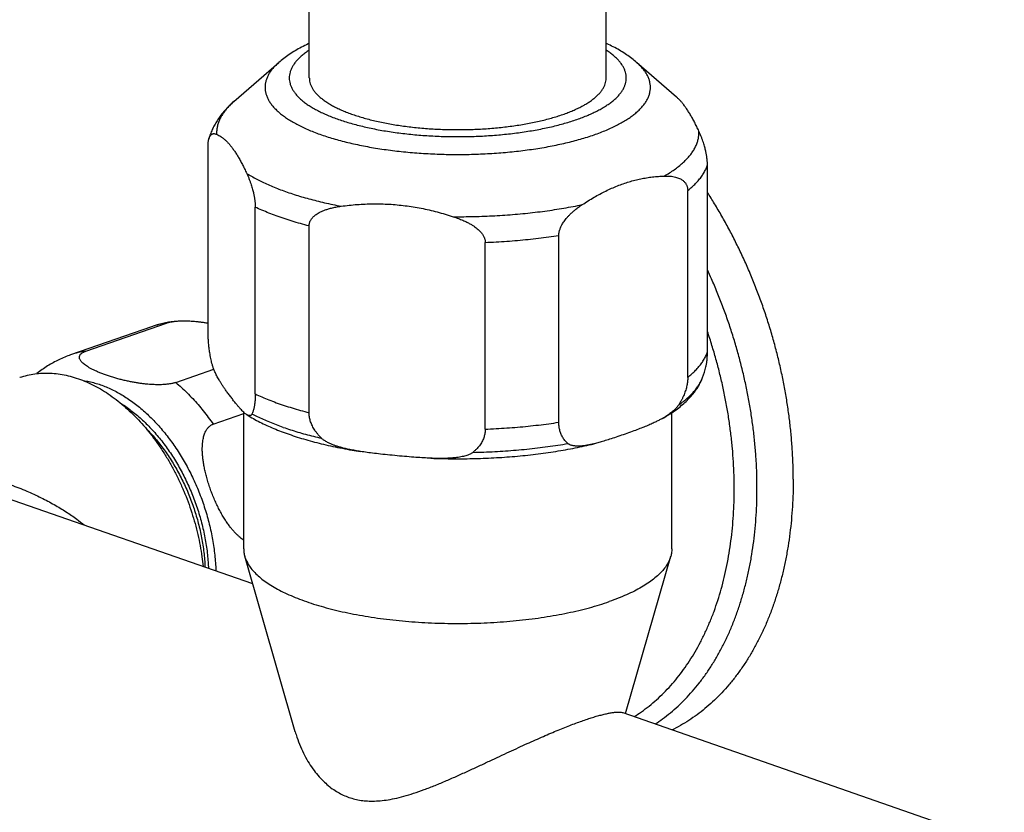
# Model space of a CAD drawing. Header units: millimetres. Extents: x 1235 to 2416, y 623 to 1378.
# Tile 7 of 19: x 1529 to 1615, y 683 to 752. Entities that reach past the tile are written whole.
import ezdxf

# ---------------------------------------------------------------- set-up
doc = ezdxf.new("R2010")
doc.units = ezdxf.units.MM
doc.header["$LTSCALE"] = 30.734
doc.layers.get('0').update_dxf_attribs({"linetype": 'CONTINUOUS'})

msp = doc.modelspace()

# ---------------------------------------------------------------- linework, layer by layer
at = {"color": 7, "linetype": 'CONTINUOUS'}
for p, q in [((1554.6, 747.25), (1554.6, 773.962)), ((1580.6, 747.25), (1580.6, 773.962)), ((1547.994, 745.188), (1551.932, 748.614)), ((1586.769, 745.569), (1583.269, 748.614)), ((1545.732, 724.93), (1545.732, 741.3)), ((1589.468, 723.252), (1589.468, 739.623)), ((1587.742, 721.006), (1587.742, 737.377)), ((1549.865, 719.554), (1549.865, 735.924)), ((1554.582, 717.909), (1554.582, 734.28)), ((1576.45, 717.071), (1576.45, 733.441)), ((1570.007, 716.469), (1570.007, 732.839)), ((1540.767, 725.443), (1533.696, 722.978)), ((1535.026, 723.301), (1542.097, 725.766)), ((1542.9, 720.556), (1546.235, 721.719)), ((1546.18, 716.903), (1548.85, 717.834)), ((1548.85, 705.971), (1548.85, 717.951)), ((1586.35, 705.971), (1586.35, 717.914)), ((1525.42, 711.364), (1549.632, 702.924)), ((1553.362, 689.942), (1548.944, 705.32)), ((1582.297, 691.538), (1586.257, 705.32)), ((1582.064, 691.62), (1620.05, 678.379))]:
    msp.add_line(p, q, dxfattribs=at)
for centre, radius, start, end in [((1544.019, 716.106), 9.887, 97.26793, 109.20037), ((1580.567, 724.132), 9.038, 339.64425, 345.9104)]:
    msp.add_arc(centre, radius, start, end, dxfattribs=at)
at = {"color": 9, "linetype": 'CONTINUOUS'}
for centre in [(1543.102, 718.734), (1536.03, 716.27)]:
    msp.add_arc(centre, 7.103, 98.13315, 109.18618, dxfattribs=at)
at = {"color": 7, "linetype": 'CONTINUOUS'}
for points, knots in [([(1554.6, 750.277), (1554.565, 750.261), (1554.334, 750.154), (1553.916, 749.948), (1553.364, 749.641), (1552.846, 749.316), (1552.368, 748.976), (1552.072, 748.736), (1551.932, 748.614)], [0, 0, 0, 0, 0.037039, 0.241951, 0.442874, 0.637703, 0.823478, 1, 1, 1, 1]), ([(1583.269, 748.614), (1583.133, 748.732), (1582.846, 748.966), (1582.385, 749.296), (1581.885, 749.612), (1581.354, 749.911), (1580.921, 750.128), (1580.667, 750.247), (1580.601, 750.277)], [0, 0, 0, 0, 0.170866, 0.351436, 0.539607, 0.733224, 0.930649, 1, 1, 1, 1]), ([(1554.6, 747.25), (1554.6, 747.23), (1554.602, 747.133), (1554.622, 746.956), (1554.683, 746.721), (1554.779, 746.489), (1554.909, 746.259), (1555.073, 746.032), (1555.27, 745.809), (1555.499, 745.589), (1555.76, 745.375), (1556.052, 745.165), (1556.375, 744.961), (1556.727, 744.763), (1557.108, 744.571), (1557.517, 744.387), (1557.953, 744.21), (1558.253, 744.1), (1558.408, 744.046)], [0, 0, 0, 0, 0.011092, 0.055732, 0.101414, 0.148906, 0.198872, 0.251858, 0.308297, 0.368512, 0.432732, 0.501109, 0.573727, 0.650617, 0.731761, 0.817105, 0.906557, 1, 1, 1, 1]), ([(1558.408, 744.046), (1558.569, 743.99), (1558.899, 743.881), (1559.407, 743.729), (1559.937, 743.587), (1560.487, 743.455), (1561.057, 743.332), (1561.643, 743.22), (1562.245, 743.119), (1562.862, 743.028), (1563.491, 742.949), (1564.131, 742.881), (1564.78, 742.824), (1565.436, 742.78), (1566.098, 742.747), (1566.765, 742.726), (1567.433, 742.717), (1568.102, 742.72), (1568.77, 742.735), (1569.434, 742.762), (1570.094, 742.801), (1570.747, 742.851), (1571.391, 742.913), (1572.026, 742.987), (1572.649, 743.072), (1573.259, 743.168), (1573.853, 743.275), (1574.431, 743.392), (1574.991, 743.52), (1575.531, 743.657), (1576.051, 743.804), (1576.548, 743.96), (1577.021, 744.124), (1577.469, 744.297), (1577.892, 744.478), (1578.287, 744.666), (1578.654, 744.861), (1578.991, 745.062), (1579.299, 745.269), (1579.576, 745.481), (1579.821, 745.698), (1580.034, 745.92), (1580.214, 746.145), (1580.361, 746.373), (1580.474, 746.605), (1580.553, 746.838), (1580.593, 747.054), (1580.6, 747.192), (1580.6, 747.25)], [0, 0, 0, 0, 0.021384, 0.043577, 0.066539, 0.090224, 0.114586, 0.139573, 0.165131, 0.191205, 0.217737, 0.244667, 0.271933, 0.299474, 0.327225, 0.355123, 0.383102, 0.411097, 0.439044, 0.466877, 0.494531, 0.521942, 0.549048, 0.575786, 0.602097, 0.62792, 0.653199, 0.67788, 0.70191, 0.725239, 0.747822, 0.769615, 0.790581, 0.810684, 0.829897, 0.848195, 0.865564, 0.881994, 0.897488, 0.912057, 0.925727, 0.938539, 0.950555, 0.961855, 0.972549, 0.982769, 0.992673, 1, 1, 1, 1]), ([(1547.994, 745.188), (1547.847, 745.06), (1547.57, 744.804), (1547.193, 744.405), (1546.864, 744.007), (1546.581, 743.61), (1546.339, 743.215), (1546.135, 742.821), (1545.967, 742.428), (1545.863, 742.127), (1545.814, 741.959), (1545.804, 741.922)], [0, 0, 0, 0, 0.146292, 0.283762, 0.412865, 0.534653, 0.650303, 0.760994, 0.867781, 0.971547, 1, 1, 1, 1]), ([(1588.718, 742.587), (1588.656, 742.722), (1588.532, 742.984), (1588.343, 743.361), (1588.155, 743.714), (1587.967, 744.041), (1587.781, 744.344), (1587.594, 744.623), (1587.408, 744.878), (1587.221, 745.11), (1587.035, 745.317), (1586.882, 745.468), (1586.792, 745.549), (1586.766, 745.571)], [0, 0, 0, 0, 0.124157, 0.241747, 0.352925, 0.457966, 0.557064, 0.650409, 0.738297, 0.820944, 0.898612, 0.971691, 1, 1, 1, 1]), ([(1589.468, 739.623), (1589.468, 739.655), (1589.468, 739.72), (1589.464, 739.819), (1589.458, 739.923), (1589.449, 740.032), (1589.437, 740.146), (1589.422, 740.267), (1589.403, 740.395), (1589.38, 740.532), (1589.353, 740.678), (1589.319, 740.836), (1589.279, 741.005), (1589.232, 741.187), (1589.176, 741.384), (1589.11, 741.595), (1589.032, 741.822), (1588.942, 742.064), (1588.837, 742.321), (1588.76, 742.497), (1588.718, 742.587)], [0, 0, 0, 0, 0.031124, 0.063413, 0.097015, 0.132299, 0.169603, 0.209038, 0.251015, 0.295951, 0.344124, 0.396151, 0.452418, 0.513493, 0.579781, 0.651653, 0.729302, 0.812997, 0.903096, 1, 1, 1, 1]), ([(1545.732, 741.3), (1545.732, 741.331), (1545.733, 741.392), (1545.737, 741.482), (1545.743, 741.57), (1545.752, 741.655), (1545.763, 741.739), (1545.778, 741.82), (1545.793, 741.881), (1545.802, 741.915), (1545.804, 741.922)], [0, 0, 0, 0, 0.147687, 0.291014, 0.430434, 0.567059, 0.701531, 0.833469, 0.963345, 1, 1, 1, 1]), ([(1545.804, 741.922), (1545.809, 741.941), (1545.822, 741.984), (1545.847, 742.051), (1545.88, 742.122), (1545.919, 742.188), (1545.967, 742.247), (1546.023, 742.299), (1546.09, 742.339), (1546.17, 742.365), (1546.263, 742.371), (1546.37, 742.355), (1546.444, 742.329), (1546.483, 742.313)], [0, 0, 0, 0, 0.062134, 0.147678, 0.231982, 0.314922, 0.396889, 0.478617, 0.561912, 0.649974, 0.747856, 0.862085, 1, 1, 1, 1]), ([(1546.483, 742.313), (1546.548, 742.285), (1546.678, 742.221), (1546.868, 742.104), (1547.057, 741.965), (1547.245, 741.803), (1547.432, 741.619), (1547.618, 741.411), (1547.805, 741.179), (1547.991, 740.924), (1548.178, 740.645), (1548.364, 740.342), (1548.552, 740.015), (1548.74, 739.662), (1548.929, 739.285), (1549.053, 739.023), (1549.115, 738.888)], [0, 0, 0, 0, 0.048204, 0.098607, 0.151653, 0.207787, 0.267368, 0.33069, 0.398072, 0.469726, 0.545829, 0.626624, 0.712262, 0.802906, 0.898776, 1, 1, 1, 1]), ([(1549.115, 738.888), (1549.157, 738.798), (1549.234, 738.622), (1549.339, 738.365), (1549.429, 738.123), (1549.507, 737.897), (1549.573, 737.685), (1549.629, 737.489), (1549.676, 737.306), (1549.716, 737.137), (1549.75, 736.98), (1549.777, 736.833), (1549.8, 736.696), (1549.819, 736.568), (1549.834, 736.447), (1549.846, 736.333), (1549.855, 736.224), (1549.861, 736.12), (1549.865, 736.021), (1549.865, 735.956), (1549.865, 735.924)], [0, 0, 0, 0, 0.096856, 0.186925, 0.270601, 0.348241, 0.420109, 0.486403, 0.547495, 0.603777, 0.655826, 0.704016, 0.74896, 0.790951, 0.830387, 0.867693, 0.902983, 0.936587, 0.968876, 1, 1, 1, 1]), ([(1578.5, 736.144), (1578.672, 736.258), (1579.015, 736.48), (1579.533, 736.792), (1580.048, 737.078), (1580.561, 737.341), (1581.072, 737.578), (1581.582, 737.792), (1582.092, 737.982), (1582.602, 738.148), (1583.113, 738.291), (1583.625, 738.41), (1584.138, 738.505), (1584.653, 738.578), (1585.171, 738.628), (1585.518, 738.645), (1585.692, 738.65)], [0, 0, 0, 0, 0.080324, 0.158549, 0.234819, 0.309359, 0.382341, 0.453924, 0.52434, 0.593744, 0.662299, 0.730249, 0.797778, 0.865088, 0.932433, 1, 1, 1, 1]), ([(1585.692, 738.65), (1585.802, 738.654), (1586.007, 738.653), (1586.295, 738.632), (1586.543, 738.594), (1586.756, 738.543), (1586.939, 738.48), (1587.093, 738.41), (1587.224, 738.334), (1587.333, 738.254), (1587.425, 738.172), (1587.501, 738.087), (1587.564, 738.002), (1587.615, 737.915), (1587.657, 737.828), (1587.689, 737.74), (1587.713, 737.651), (1587.73, 737.561), (1587.74, 737.469), (1587.742, 737.408), (1587.742, 737.377)], [0, 0, 0, 0, 0.120963, 0.226031, 0.317509, 0.39745, 0.467601, 0.529439, 0.584406, 0.63374, 0.678654, 0.720012, 0.758755, 0.795448, 0.830672, 0.864992, 0.898654, 0.932085, 0.965772, 1, 1, 1, 1]), ([(1596.981, 712.072), (1596.981, 712.478), (1596.968, 713.293), (1596.914, 714.521), (1596.823, 715.758), (1596.696, 717.002), (1596.533, 718.25), (1596.335, 719.501), (1596.101, 720.754), (1595.833, 722.005), (1595.53, 723.253), (1595.193, 724.496), (1594.822, 725.732), (1594.419, 726.96), (1593.983, 728.176), (1593.516, 729.379), (1593.018, 730.568), (1592.49, 731.741), (1591.932, 732.895), (1591.347, 734.028), (1590.733, 735.14), (1590.108, 736.203), (1589.679, 736.89), (1589.469, 737.217)], [0, 0, 0, 0, 0.045788, 0.092027, 0.138664, 0.18569, 0.233041, 0.280701, 0.32862, 0.37675, 0.425071, 0.473512, 0.522061, 0.570653, 0.619253, 0.667824, 0.716304, 0.764678, 0.812874, 0.860876, 0.90863, 0.956091, 1, 1, 1, 1]), ([(1554.582, 734.28), (1554.582, 734.311), (1554.585, 734.374), (1554.599, 734.468), (1554.622, 734.562), (1554.655, 734.656), (1554.7, 734.751), (1554.756, 734.848), (1554.827, 734.945), (1554.913, 735.045), (1555.017, 735.146), (1555.142, 735.248), (1555.292, 735.352), (1555.47, 735.457), (1555.68, 735.561), (1555.929, 735.663), (1556.22, 735.762), (1556.558, 735.855), (1556.951, 735.939), (1557.232, 735.985), (1557.383, 736.006)], [0, 0, 0, 0, 0.026485, 0.053079, 0.080121, 0.108126, 0.137591, 0.168859, 0.202547, 0.239329, 0.279833, 0.325059, 0.375926, 0.433651, 0.499457, 0.574701, 0.660702, 0.759011, 0.871433, 1, 1, 1, 1]), ([(1557.383, 736.006), (1557.619, 736.04), (1558.091, 736.098), (1558.799, 736.163), (1559.503, 736.205), (1560.203, 736.222), (1560.902, 736.216), (1561.599, 736.187), (1562.296, 736.134), (1562.992, 736.057), (1563.69, 735.956), (1564.388, 735.831), (1565.089, 735.683), (1565.792, 735.51), (1566.5, 735.313), (1566.971, 735.166), (1567.207, 735.089)], [0, 0, 0, 0, 0.072025, 0.143333, 0.214055, 0.284396, 0.354506, 0.424518, 0.494632, 0.564968, 0.635644, 0.706858, 0.77874, 0.851436, 0.925148, 1, 1, 1, 1]), ([(1576.45, 733.441), (1576.45, 733.473), (1576.453, 733.537), (1576.463, 733.636), (1576.48, 733.737), (1576.504, 733.843), (1576.536, 733.954), (1576.578, 734.069), (1576.629, 734.191), (1576.692, 734.32), (1576.768, 734.457), (1576.859, 734.603), (1576.968, 734.759), (1577.098, 734.925), (1577.252, 735.103), (1577.434, 735.291), (1577.646, 735.491), (1577.893, 735.702), (1578.18, 735.923), (1578.389, 736.069), (1578.5, 736.144)], [0, 0, 0, 0, 0.027173, 0.055235, 0.084417, 0.11514, 0.147805, 0.182627, 0.220102, 0.260763, 0.30505, 0.353764, 0.407551, 0.467307, 0.533854, 0.608073, 0.690751, 0.782841, 0.885491, 1, 1, 1, 1]), ([(1567.207, 735.089), (1567.358, 735.039), (1567.64, 734.941), (1568.032, 734.783), (1568.37, 734.627), (1568.661, 734.474), (1568.909, 734.325), (1569.12, 734.182), (1569.298, 734.044), (1569.447, 733.912), (1569.572, 733.786), (1569.676, 733.666), (1569.762, 733.551), (1569.833, 733.44), (1569.889, 733.333), (1569.934, 733.23), (1569.967, 733.129), (1569.99, 733.031), (1570.004, 732.935), (1570.007, 732.871), (1570.007, 732.839)], [0, 0, 0, 0, 0.125724, 0.236538, 0.334208, 0.420311, 0.496185, 0.562978, 0.62189, 0.674006, 0.720453, 0.762055, 0.79975, 0.834121, 0.865784, 0.895329, 0.923068, 0.949464, 0.975004, 1, 1, 1, 1]), ([(1542.097, 725.766), (1542.132, 725.778), (1542.206, 725.802), (1542.323, 725.833), (1542.448, 725.861), (1542.584, 725.887), (1542.692, 725.903), (1542.754, 725.911), (1542.768, 725.913)], [0, 0, 0, 0, 0.163595, 0.33851, 0.525195, 0.725131, 0.939883, 1, 1, 1, 1]), ([(1542.768, 725.913), (1542.807, 725.918), (1542.902, 725.929), (1543.058, 725.943), (1543.241, 725.954), (1543.439, 725.961), (1543.652, 725.963), (1543.883, 725.96), (1544.13, 725.95), (1544.396, 725.933), (1544.68, 725.908), (1544.981, 725.875), (1545.299, 725.832), (1545.551, 725.792), (1545.697, 725.767), (1545.733, 725.761)], [0, 0, 0, 0, 0.039286, 0.09641, 0.157967, 0.224195, 0.295673, 0.372841, 0.455984, 0.545446, 0.641112, 0.742965, 0.850594, 0.963667, 1, 1, 1, 1]), ([(1546.023, 722.415), (1546.005, 722.499), (1545.971, 722.664), (1545.925, 722.907), (1545.885, 723.141), (1545.851, 723.367), (1545.822, 723.585), (1545.797, 723.796), (1545.777, 724), (1545.76, 724.197), (1545.748, 724.388), (1545.739, 724.573), (1545.734, 724.753), (1545.732, 724.872), (1545.732, 724.93)], [0, 0, 0, 0, 0.101494, 0.198968, 0.292612, 0.382662, 0.469338, 0.55285, 0.633448, 0.711351, 0.786749, 0.859887, 0.930899, 1, 1, 1, 1]), ([(1533.696, 722.978), (1533.521, 722.917), (1533.172, 722.784), (1532.661, 722.555), (1532.161, 722.297), (1531.673, 722.008), (1531.198, 721.689), (1530.892, 721.458), (1530.742, 721.338)], [0, 0, 0, 0, 0.164343, 0.329123, 0.494462, 0.66185, 0.830394, 1, 1, 1, 1]), ([(1542.9, 720.556), (1542.864, 720.544), (1542.79, 720.52), (1542.674, 720.489), (1542.548, 720.461), (1542.412, 720.435), (1542.266, 720.413), (1542.108, 720.394), (1541.938, 720.379), (1541.755, 720.367), (1541.557, 720.36), (1541.344, 720.358), (1541.114, 720.362), (1540.866, 720.372), (1540.6, 720.389), (1540.316, 720.414), (1540.015, 720.447), (1539.698, 720.49), (1539.365, 720.542), (1539.02, 720.605), (1538.663, 720.678), (1538.299, 720.761), (1537.93, 720.855), (1537.562, 720.957), (1537.198, 721.068), (1536.845, 721.186), (1536.506, 721.309), (1536.188, 721.436), (1535.892, 721.564), (1535.624, 721.692), (1535.384, 721.819), (1535.174, 721.943), (1534.993, 722.064), (1534.842, 722.18), (1534.718, 722.29), (1534.621, 722.396), (1534.548, 722.495), (1534.498, 722.589), (1534.469, 722.677), (1534.458, 722.758), (1534.464, 722.834), (1534.485, 722.904), (1534.518, 722.969), (1534.563, 723.028), (1534.618, 723.083), (1534.683, 723.134), (1534.756, 723.181), (1534.838, 723.225), (1534.929, 723.265), (1534.992, 723.289), (1535.026, 723.301)], [0, 0, 0, 0, 0.011307, 0.023396, 0.036298, 0.050117, 0.06496, 0.080862, 0.097944, 0.116352, 0.136156, 0.15753, 0.180606, 0.205469, 0.232221, 0.260828, 0.291285, 0.323469, 0.357282, 0.392586, 0.429209, 0.466853, 0.505175, 0.543735, 0.582062, 0.619635, 0.655941, 0.690505, 0.722912, 0.75286, 0.780131, 0.804638, 0.826371, 0.845442, 0.862012, 0.876294, 0.888525, 0.899027, 0.908134, 0.916238, 0.923713, 0.930902, 0.938102, 0.945499, 0.953253, 0.961471, 0.970193, 0.979482, 0.989411, 1, 1, 1, 1]), ([(1589.333, 721.932), (1589.339, 721.955), (1589.355, 722.025), (1589.38, 722.144), (1589.405, 722.291), (1589.425, 722.441), (1589.441, 722.596), (1589.453, 722.754), (1589.462, 722.917), (1589.467, 723.083), (1589.468, 723.196), (1589.468, 723.252)], [0, 0, 0, 0, 0.053841, 0.162573, 0.274009, 0.388109, 0.50486, 0.624272, 0.746519, 0.871669, 1, 1, 1, 1]), ([(1549.109, 717.745), (1549.093, 717.755), (1549.043, 717.788), (1548.956, 717.855), (1548.844, 717.955), (1548.717, 718.08), (1548.574, 718.233), (1548.412, 718.419), (1548.227, 718.64), (1548.02, 718.899), (1547.797, 719.186), (1547.573, 719.481), (1547.366, 719.762), (1547.181, 720.02), (1547.019, 720.257), (1546.875, 720.477), (1546.748, 720.683), (1546.636, 720.877), (1546.536, 721.06), (1546.448, 721.233), (1546.37, 721.397), (1546.302, 721.552), (1546.242, 721.699), (1546.19, 721.837), (1546.145, 721.968), (1546.107, 722.09), (1546.074, 722.205), (1546.046, 722.313), (1546.03, 722.382), (1546.023, 722.415)], [0, 0, 0, 0, 0.009718, 0.031739, 0.058019, 0.08919, 0.125943, 0.169077, 0.219463, 0.278433, 0.344478, 0.411871, 0.47402, 0.529516, 0.579884, 0.625951, 0.668414, 0.707776, 0.744415, 0.77862, 0.810589, 0.840463, 0.868369, 0.894421, 0.918719, 0.941368, 0.962405, 0.981938, 1, 1, 1, 1]), ([(1529.232, 720.998), (1529.243, 721.002), (1529.463, 721.078), (1529.9, 721.204), (1530.558, 721.328), (1531.231, 721.389), (1531.917, 721.388), (1532.612, 721.324), (1533.315, 721.199), (1534.022, 721.012), (1534.73, 720.764), (1535.436, 720.457), (1536.138, 720.092), (1536.832, 719.67), (1537.516, 719.193), (1538.187, 718.663), (1538.842, 718.082), (1539.479, 717.453), (1540.094, 716.778), (1540.687, 716.06), (1541.253, 715.302), (1541.791, 714.507), (1542.298, 713.678), (1542.773, 712.819), (1543.214, 711.932), (1543.618, 711.023), (1543.985, 710.094), (1544.312, 709.15), (1544.598, 708.193), (1544.842, 707.229), (1545.043, 706.261), (1545.195, 705.33), (1545.268, 704.721), (1545.296, 704.436)], [0, 0, 0, 0, 0.001328, 0.026892, 0.052567, 0.078547, 0.104911, 0.131739, 0.159197, 0.187327, 0.216154, 0.245803, 0.276269, 0.307521, 0.339644, 0.372594, 0.406292, 0.44079, 0.476017, 0.511855, 0.548332, 0.58536, 0.622796, 0.660647, 0.698821, 0.737157, 0.775648, 0.814205, 0.852664, 0.891004, 0.929151, 0.966944, 1, 1, 1, 1]), ([(1585.529, 717.408), (1585.672, 717.489), (1585.992, 717.677), (1586.47, 717.987), (1586.951, 718.338), (1587.391, 718.702), (1587.784, 719.074), (1588.13, 719.453), (1588.428, 719.835), (1588.678, 720.219), (1588.883, 720.601), (1588.993, 720.86), (1589.04, 720.988)], [0, 0, 0, 0, 0.096514, 0.21748, 0.334146, 0.445428, 0.551588, 0.651484, 0.746063, 0.835363, 0.919827, 1, 1, 1, 1]), ([(1587.742, 721.006), (1587.742, 720.948), (1587.739, 720.83), (1587.724, 720.652), (1587.7, 720.469), (1587.666, 720.282), (1587.621, 720.091), (1587.565, 719.894), (1587.498, 719.692), (1587.417, 719.484), (1587.324, 719.27), (1587.215, 719.049), (1587.09, 718.821), (1586.998, 718.67), (1586.949, 718.593)], [0, 0, 0, 0, 0.067869, 0.137319, 0.20872, 0.282359, 0.358633, 0.437893, 0.52053, 0.606984, 0.697675, 0.793067, 0.893672, 1, 1, 1, 1]), ([(1549.865, 719.554), (1549.865, 719.497), (1549.864, 719.384), (1549.859, 719.218), (1549.85, 719.055), (1549.838, 718.897), (1549.822, 718.742), (1549.802, 718.592), (1549.777, 718.446), (1549.748, 718.304), (1549.714, 718.167), (1549.674, 718.036), (1549.629, 717.912), (1549.594, 717.832), (1549.575, 717.794)], [0, 0, 0, 0, 0.095016, 0.187676, 0.278188, 0.3666, 0.453042, 0.537521, 0.620028, 0.700533, 0.778922, 0.855061, 0.928809, 1, 1, 1, 1]), ([(1586.949, 718.593), (1586.929, 718.561), (1586.885, 718.497), (1586.809, 718.399), (1586.718, 718.295), (1586.612, 718.186), (1586.489, 718.071), (1586.346, 717.951), (1586.183, 717.825), (1585.995, 717.693), (1585.783, 717.556), (1585.623, 717.462), (1585.536, 717.412), (1585.529, 717.408)], [0, 0, 0, 0, 0.05958, 0.125738, 0.199048, 0.280371, 0.370392, 0.470066, 0.580419, 0.702573, 0.837766, 0.987342, 1, 1, 1, 1]), ([(1549.575, 717.794), (1549.568, 717.78), (1549.553, 717.754), (1549.526, 717.718), (1549.493, 717.688), (1549.453, 717.665), (1549.407, 717.652), (1549.353, 717.649), (1549.292, 717.659), (1549.223, 717.682), (1549.161, 717.713), (1549.123, 717.736), (1549.109, 717.745)], [0, 0, 0, 0, 0.08472, 0.166879, 0.247454, 0.328895, 0.414793, 0.510147, 0.620627, 0.75209, 0.910323, 1, 1, 1, 1]), ([(1549.109, 717.745), (1549.126, 717.734), (1549.32, 717.612), (1549.703, 717.386), (1550.272, 717.082), (1550.871, 716.794), (1551.497, 716.519), (1552.15, 716.258), (1552.596, 716.096), (1552.823, 716.017)], [0, 0, 0, 0, 0.015249, 0.167434, 0.324533, 0.486392, 0.652969, 0.8242, 1, 1, 1, 1]), ([(1555.666, 715.671), (1555.599, 715.737), (1555.474, 715.867), (1555.303, 716.067), (1555.155, 716.264), (1555.026, 716.458), (1554.916, 716.648), (1554.824, 716.836), (1554.747, 717.02), (1554.686, 717.202), (1554.639, 717.382), (1554.606, 717.559), (1554.587, 717.735), (1554.582, 717.851), (1554.582, 717.909)], [0, 0, 0, 0, 0.109873, 0.21258, 0.308922, 0.399672, 0.485528, 0.567129, 0.645111, 0.720052, 0.792478, 0.86296, 0.931954, 1, 1, 1, 1]), ([(1548.85, 706.75), (1548.838, 706.758), (1548.767, 706.804), (1548.636, 706.897), (1548.457, 707.042), (1548.27, 707.212), (1548.074, 707.411), (1547.872, 707.638), (1547.665, 707.895), (1547.453, 708.183), (1547.239, 708.502), (1547.024, 708.851), (1546.81, 709.229), (1546.601, 709.632), (1546.398, 710.058), (1546.205, 710.502), (1546.024, 710.957), (1545.859, 711.417), (1545.711, 711.876), (1545.582, 712.327), (1545.472, 712.766), (1545.384, 713.187), (1545.315, 713.587), (1545.267, 713.964), (1545.237, 714.315), (1545.224, 714.64), (1545.227, 714.939), (1545.244, 715.212), (1545.274, 715.458), (1545.315, 715.68), (1545.365, 715.877), (1545.422, 716.053), (1545.487, 716.209), (1545.557, 716.347), (1545.633, 716.468), (1545.713, 716.574), (1545.798, 716.665), (1545.887, 716.744), (1545.98, 716.809), (1546.078, 716.863), (1546.145, 716.891), (1546.18, 716.903)], [0, 0, 0, 0, 0.003852, 0.021895, 0.041778, 0.063706, 0.08778, 0.114125, 0.142767, 0.173741, 0.207045, 0.242634, 0.280328, 0.319879, 0.360914, 0.402997, 0.4456, 0.488166, 0.530141, 0.570999, 0.61031, 0.647706, 0.682948, 0.715864, 0.746418, 0.774615, 0.8005, 0.824108, 0.845574, 0.865005, 0.882613, 0.898582, 0.913125, 0.92647, 0.938766, 0.950209, 0.960975, 0.971175, 0.980978, 0.990548, 1, 1, 1, 1]), ([(1577.244, 715.21), (1577.194, 715.253), (1577.102, 715.341), (1576.977, 715.482), (1576.868, 715.627), (1576.774, 715.776), (1576.694, 715.928), (1576.626, 716.084), (1576.57, 716.242), (1576.526, 716.402), (1576.492, 716.565), (1576.468, 716.731), (1576.453, 716.9), (1576.45, 717.013), (1576.45, 717.071)], [0, 0, 0, 0, 0.09386, 0.183717, 0.270353, 0.354483, 0.43672, 0.517594, 0.597623, 0.67726, 0.756904, 0.837003, 0.917891, 1, 1, 1, 1]), ([(1585.529, 717.408), (1585.446, 717.362), (1585.262, 717.262), (1584.961, 717.111), (1584.614, 716.949), (1584.222, 716.779), (1583.779, 716.599), (1583.274, 716.405), (1582.708, 716.197), (1582.097, 715.981), (1581.487, 715.771), (1580.919, 715.584), (1580.416, 715.427), (1579.973, 715.298), (1579.682, 715.221), (1579.539, 715.186), (1579.526, 715.183)], [0, 0, 0, 0, 0.044482, 0.097894, 0.157273, 0.223498, 0.297704, 0.381222, 0.476164, 0.580124, 0.684185, 0.778012, 0.859513, 0.930996, 0.993752, 1, 1, 1, 1]), ([(1540.303, 716.52), (1540.405, 716.417), (1540.646, 716.168), (1541.013, 715.758), (1541.405, 715.286), (1541.783, 714.793), (1542.147, 714.281), (1542.497, 713.751), (1542.83, 713.203), (1543.147, 712.64), (1543.447, 712.062), (1543.728, 711.472), (1543.99, 710.87), (1544.233, 710.258), (1544.456, 709.638), (1544.658, 709.011), (1544.839, 708.379), (1544.999, 707.743), (1545.136, 707.105), (1545.251, 706.466), (1545.344, 705.828), (1545.413, 705.193), (1545.449, 704.71), (1545.462, 704.438), (1545.465, 704.377)], [0, 0, 0, 0, 0.032262, 0.077093, 0.122576, 0.168663, 0.215304, 0.262445, 0.310029, 0.357994, 0.406279, 0.454819, 0.503548, 0.552398, 0.601302, 0.650192, 0.698999, 0.747657, 0.796098, 0.844256, 0.892069, 0.939474, 0.986413, 1, 1, 1, 1]), ([(1552.823, 716.017), (1553.062, 715.933), (1553.549, 715.772), (1554.294, 715.546), (1555.063, 715.334), (1555.854, 715.137), (1556.665, 714.953), (1557.496, 714.783), (1558.307, 714.634), (1558.842, 714.546), (1559.093, 714.507)], [0, 0, 0, 0, 0.117648, 0.238208, 0.361795, 0.488042, 0.616945, 0.748229, 0.881842, 1, 1, 1, 1]), ([(1570.007, 716.469), (1570.007, 716.411), (1570.003, 716.296), (1569.983, 716.124), (1569.95, 715.953), (1569.903, 715.782), (1569.842, 715.611), (1569.766, 715.441), (1569.673, 715.271), (1569.564, 715.1), (1569.435, 714.931), (1569.286, 714.761), (1569.115, 714.593), (1568.99, 714.486), (1568.923, 714.433)], [0, 0, 0, 0, 0.072241, 0.144484, 0.217311, 0.291224, 0.366843, 0.444752, 0.525593, 0.610077, 0.698925, 0.792932, 0.892982, 1, 1, 1, 1]), ([(1559.093, 714.507), (1559.007, 714.52), (1558.765, 714.56), (1558.382, 714.628), (1557.962, 714.714), (1557.59, 714.802), (1557.261, 714.892), (1556.97, 714.982), (1556.714, 715.072), (1556.49, 715.161), (1556.296, 715.25), (1556.127, 715.338), (1555.982, 715.424), (1555.858, 715.507), (1555.754, 715.588), (1555.693, 715.644), (1555.666, 715.671)], [0, 0, 0, 0, 0.070775, 0.201473, 0.317946, 0.421861, 0.514615, 0.597346, 0.671023, 0.736546, 0.794741, 0.846369, 0.89214, 0.932603, 0.968397, 1, 1, 1, 1]), ([(1565.242, 713.918), (1565.357, 713.913), (1565.786, 713.897), (1566.528, 713.878), (1567.469, 713.868), (1568.41, 713.874), (1569.349, 713.894), (1570.286, 713.929), (1571.217, 713.979), (1572.142, 714.044), (1573.059, 714.123), (1573.966, 714.217), (1574.861, 714.326), (1575.744, 714.449), (1576.612, 714.586), (1577.464, 714.737), (1578.298, 714.903), (1578.984, 715.053), (1579.39, 715.15), (1579.526, 715.183)], [0, 0, 0, 0, 0.024049, 0.089387, 0.154834, 0.220294, 0.285665, 0.350838, 0.415727, 0.480214, 0.544222, 0.607635, 0.670379, 0.732348, 0.793469, 0.853651, 0.912817, 0.970905, 1, 1, 1, 1]), ([(1579.526, 715.183), (1579.424, 715.158), (1579.221, 715.111), (1578.927, 715.054), (1578.654, 715.012), (1578.413, 714.986), (1578.2, 714.975), (1578.012, 714.976), (1577.848, 714.988), (1577.705, 715.009), (1577.581, 715.037), (1577.475, 715.073), (1577.384, 715.113), (1577.308, 715.159), (1577.263, 715.192), (1577.244, 715.21)], [0, 0, 0, 0, 0.133642, 0.266266, 0.382998, 0.485724, 0.576029, 0.65531, 0.724877, 0.785946, 0.839642, 0.887022, 0.928952, 0.966368, 1, 1, 1, 1]), ([(1565.242, 713.918), (1565.235, 713.918), (1565.026, 713.926), (1564.59, 713.949), (1563.902, 713.995), (1563.128, 714.057), (1562.294, 714.131), (1561.46, 714.212), (1560.685, 714.296), (1559.996, 714.378), (1559.477, 714.448), (1559.185, 714.493), (1559.093, 714.507)], [0, 0, 0, 0, 0.003655, 0.101211, 0.211948, 0.338644, 0.478087, 0.618385, 0.745487, 0.856603, 0.954854, 1, 1, 1, 1]), ([(1568.923, 714.433), (1568.896, 714.411), (1568.835, 714.367), (1568.731, 714.305), (1568.607, 714.244), (1568.462, 714.186), (1568.293, 714.13), (1568.098, 714.077), (1567.874, 714.029), (1567.618, 713.987), (1567.327, 713.951), (1566.998, 713.923), (1566.626, 713.905), (1566.205, 713.897), (1565.739, 713.901), (1565.412, 713.911), (1565.242, 713.918)], [0, 0, 0, 0, 0.028009, 0.059869, 0.096097, 0.137357, 0.184237, 0.237474, 0.297856, 0.366238, 0.443548, 0.530782, 0.629099, 0.739906, 0.864871, 1, 1, 1, 1]), ([(1596.981, 712.072), (1596.981, 711.67), (1596.969, 710.871), (1596.915, 709.681), (1596.824, 708.508), (1596.698, 707.352), (1596.535, 706.217), (1596.337, 705.103), (1596.104, 704.014), (1595.836, 702.949), (1595.533, 701.912), (1595.196, 700.903), (1594.826, 699.925), (1594.422, 698.978), (1593.987, 698.065), (1593.519, 697.186), (1593.021, 696.344), (1592.493, 695.539), (1591.935, 694.773), (1591.349, 694.046), (1590.736, 693.361), (1590.096, 692.719), (1589.43, 692.119), (1588.74, 691.564), (1588.027, 691.054), (1587.291, 690.589), (1586.74, 690.286), (1586.438, 690.132), (1586.393, 690.11)], [0, 0, 0, 0, 0.046998, 0.093477, 0.13939, 0.184737, 0.229467, 0.273582, 0.317054, 0.359863, 0.402017, 0.443485, 0.484288, 0.524411, 0.563866, 0.602669, 0.640819, 0.678359, 0.715292, 0.751668, 0.787512, 0.822861, 0.857776, 0.892287, 0.926469, 0.960364, 0.994041, 1, 1, 1, 1]), ([(1548.85, 705.971), (1548.85, 705.938), (1548.854, 705.769), (1548.884, 705.55), (1548.93, 705.369), (1548.944, 705.32)], [0, 0, 0, 0, 0.152569, 0.767726, 1, 1, 1, 1]), ([(1586.35, 705.971), (1586.35, 705.87), (1586.336, 705.65), (1586.29, 705.435), (1586.257, 705.32)], [0, 0, 0, 0, 0.458707, 1, 1, 1, 1]), ([(1548.944, 705.32), (1548.968, 705.235), (1549.045, 705.011), (1549.221, 704.657), (1549.489, 704.264), (1549.825, 703.878), (1550.229, 703.501), (1550.697, 703.133), (1551.229, 702.777), (1551.823, 702.432), (1552.476, 702.101), (1553.187, 701.785), (1553.952, 701.484), (1554.768, 701.2), (1555.633, 700.935), (1556.543, 700.688), (1557.495, 700.461), (1558.486, 700.255), (1559.51, 700.071), (1560.566, 699.909), (1561.648, 699.769), (1562.752, 699.654), (1563.876, 699.562), (1565.013, 699.494), (1566.16, 699.451), (1567.312, 699.432), (1568.465, 699.438), (1569.616, 699.469), (1570.758, 699.525), (1571.889, 699.605), (1573.003, 699.709), (1574.097, 699.836), (1575.166, 699.987), (1576.207, 700.16), (1577.215, 700.356), (1578.187, 700.572), (1579.118, 700.809), (1580.006, 701.065), (1580.58, 701.253), (1580.859, 701.35)], [0, 0, 0, 0, 0.007861, 0.020929, 0.0349, 0.049964, 0.06623, 0.083804, 0.102715, 0.122999, 0.144649, 0.167636, 0.191947, 0.217502, 0.244278, 0.272171, 0.301131, 0.331063, 0.361868, 0.393476, 0.425748, 0.458627, 0.491962, 0.525678, 0.559645, 0.593746, 0.627892, 0.66193, 0.695793, 0.729324, 0.76245, 0.795039, 0.82699, 0.858215, 0.888586, 0.91805, 0.946479, 0.973828, 1, 1, 1, 1]), ([(1586.257, 705.32), (1586.252, 705.303), (1586.206, 705.148), (1586.088, 704.857), (1585.854, 704.46), (1585.552, 704.07), (1585.182, 703.688), (1584.746, 703.316), (1584.245, 702.954), (1583.682, 702.603), (1583.058, 702.265), (1582.376, 701.941), (1581.638, 701.633), (1581.124, 701.442), (1580.859, 701.35)], [0, 0, 0, 0, 0.00781, 0.069886, 0.135831, 0.206716, 0.283231, 0.365892, 0.455066, 0.550828, 0.653352, 0.76244, 0.878091, 1, 1, 1, 1]), ([(1578.593, 690.931), (1578.752, 690.986), (1579.062, 691.091), (1579.514, 691.235), (1579.938, 691.358), (1580.333, 691.462), (1580.697, 691.546), (1581.03, 691.609), (1581.33, 691.651), (1581.593, 691.67), (1581.818, 691.668), (1581.973, 691.647), (1582.05, 691.624), (1582.068, 691.618)], [0, 0, 0, 0, 0.14151, 0.274186, 0.397612, 0.511662, 0.616374, 0.711145, 0.795638, 0.869696, 0.932569, 0.983953, 1, 1, 1, 1]), ([(1553.362, 689.943), (1553.407, 689.784), (1553.543, 689.348), (1553.805, 688.655), (1554.166, 687.889), (1554.567, 687.186), (1554.996, 686.558), (1555.444, 686.007), (1555.902, 685.532), (1556.368, 685.128), (1556.841, 684.788), (1557.324, 684.506), (1557.818, 684.278), (1558.329, 684.1), (1558.862, 683.97), (1559.422, 683.889), (1560.017, 683.857), (1560.655, 683.877), (1561.344, 683.953), (1562.089, 684.09), (1562.896, 684.289), (1563.761, 684.553), (1564.679, 684.875), (1565.635, 685.247), (1566.607, 685.654), (1567.577, 686.081), (1568.532, 686.514), (1569.466, 686.947), (1570.375, 687.372), (1571.251, 687.783), (1572.091, 688.175), (1572.894, 688.547), (1573.66, 688.897), (1574.39, 689.225), (1575.084, 689.531), (1575.744, 689.816), (1576.373, 690.079), (1576.97, 690.322), (1577.536, 690.544), (1578.074, 690.746), (1578.423, 690.871), (1578.593, 690.931)], [0, 0, 0, 0, 0.016653, 0.046154, 0.074857, 0.102225, 0.12788, 0.15175, 0.173888, 0.194557, 0.214046, 0.23274, 0.250966, 0.269043, 0.287377, 0.30631, 0.326219, 0.34757, 0.370769, 0.396227, 0.424175, 0.454733, 0.487674, 0.52255, 0.558402, 0.594231, 0.629687, 0.664493, 0.698391, 0.731098, 0.762373, 0.792169, 0.820557, 0.847541, 0.87307, 0.897292, 0.920259, 0.941952, 0.962463, 0.98182, 1, 1, 1, 1])]:
    msp.add_open_spline(points, degree=3, knots=knots, dxfattribs=at)
at = {"color": 9, "linetype": 'CONTINUOUS'}
for points, knots in [([(1554.6, 749.684), (1554.595, 749.681), (1554.479, 749.606), (1554.263, 749.456), (1553.969, 749.226), (1553.707, 748.99), (1553.478, 748.75), (1553.284, 748.506), (1553.124, 748.259), (1552.999, 748.009), (1552.909, 747.757), (1552.855, 747.503), (1552.837, 747.248), (1552.855, 746.994), (1552.91, 746.74), (1553, 746.487), (1553.126, 746.237), (1553.286, 745.99), (1553.481, 745.747), (1553.71, 745.507), (1553.972, 745.271), (1554.267, 745.041), (1554.594, 744.816), (1554.952, 744.596), (1555.34, 744.383), (1555.758, 744.177), (1556.203, 743.979), (1556.674, 743.789), (1556.999, 743.671), (1557.165, 743.613)], [0, 0, 0, 0, 0.002039, 0.045616, 0.086693, 0.125341, 0.161673, 0.195848, 0.22808, 0.258646, 0.287885, 0.316198, 0.344036, 0.371876, 0.400197, 0.429449, 0.460037, 0.492299, 0.526505, 0.562861, 0.601524, 0.642616, 0.686227, 0.732403, 0.781129, 0.832348, 0.885975, 0.941902, 1, 1, 1, 1]), ([(1557.165, 743.613), (1557.338, 743.552), (1557.692, 743.435), (1558.238, 743.271), (1558.808, 743.116), (1559.4, 742.971), (1560.012, 742.836), (1560.642, 742.711), (1561.289, 742.598), (1561.95, 742.496), (1562.626, 742.405), (1563.313, 742.326), (1564.011, 742.258), (1564.718, 742.203), (1565.431, 742.16), (1566.15, 742.129), (1566.872, 742.11), (1567.596, 742.104), (1568.32, 742.11), (1569.042, 742.128), (1569.761, 742.159), (1570.474, 742.202), (1571.181, 742.258), (1571.879, 742.325), (1572.566, 742.404), (1573.242, 742.494), (1573.904, 742.597), (1574.551, 742.71), (1575.181, 742.834), (1575.793, 742.969), (1576.386, 743.114), (1576.957, 743.269), (1577.505, 743.434), (1578.03, 743.608), (1578.529, 743.79), (1579.003, 743.981), (1579.449, 744.18), (1579.866, 744.386), (1580.254, 744.599), (1580.612, 744.818), (1580.938, 745.044), (1581.232, 745.274), (1581.494, 745.51), (1581.722, 745.75), (1581.917, 745.993), (1582.077, 746.241), (1582.202, 746.491), (1582.292, 746.743), (1582.346, 746.997), (1582.364, 747.252), (1582.345, 747.506), (1582.291, 747.76), (1582.201, 748.013), (1582.075, 748.263), (1581.915, 748.51), (1581.72, 748.753), (1581.491, 748.993), (1581.229, 749.229), (1580.934, 749.459), (1580.719, 749.607), (1580.604, 749.682), (1580.601, 749.684)], [0, 0, 0, 0, 0.018132, 0.036975, 0.056489, 0.07663, 0.097347, 0.118586, 0.140292, 0.162425, 0.184947, 0.207822, 0.231, 0.254431, 0.27806, 0.301839, 0.325719, 0.34965, 0.373583, 0.397465, 0.421247, 0.444877, 0.468306, 0.491486, 0.514368, 0.536905, 0.559051, 0.580761, 0.601993, 0.622705, 0.642859, 0.662418, 0.681346, 0.699614, 0.717192, 0.734056, 0.750185, 0.765564, 0.780182, 0.794034, 0.807124, 0.819462, 0.831072, 0.841985, 0.852251, 0.861933, 0.871115, 0.879898, 0.888403, 0.896765, 0.905127, 0.913634, 0.922422, 0.93161, 0.941301, 0.951576, 0.962497, 0.97411, 0.986454, 0.999554, 1, 1, 1, 1]), ([(1551.932, 748.614), (1551.883, 748.571), (1551.742, 748.444), (1551.524, 748.226), (1551.297, 747.958), (1551.106, 747.685), (1550.952, 747.409), (1550.837, 747.13), (1550.759, 746.85), (1550.72, 746.568), (1550.72, 746.285), (1550.759, 746.003), (1550.837, 745.722), (1550.952, 745.444), (1551.106, 745.168), (1551.297, 744.895), (1551.525, 744.626), (1551.788, 744.362), (1552.088, 744.102), (1552.423, 743.848), (1552.791, 743.599), (1553.193, 743.357), (1553.628, 743.122), (1554.094, 742.894), (1554.591, 742.674), (1555.117, 742.463), (1555.48, 742.331), (1555.665, 742.266)], [0, 0, 0, 0, 0.020965, 0.060627, 0.097992, 0.133256, 0.166673, 0.198563, 0.229304, 0.25933, 0.289113, 0.319139, 0.34988, 0.38177, 0.415188, 0.450451, 0.487816, 0.527478, 0.569585, 0.614238, 0.661501, 0.711405, 0.763958, 0.819139, 0.876913, 0.937223, 1, 1, 1, 1]), ([(1555.665, 742.266), (1555.858, 742.199), (1556.253, 742.068), (1556.86, 741.885), (1557.491, 741.712), (1558.145, 741.55), (1558.821, 741.399), (1559.516, 741.259), (1560.23, 741.131), (1560.96, 741.015), (1561.705, 740.911), (1562.464, 740.82), (1563.235, 740.741), (1564.015, 740.675), (1564.803, 740.622), (1565.598, 740.582), (1566.397, 740.556), (1567.199, 740.542), (1568.002, 740.542), (1568.804, 740.556), (1569.603, 740.582), (1570.398, 740.622), (1571.186, 740.675), (1571.966, 740.741), (1572.737, 740.82), (1573.495, 740.911), (1574.241, 741.015), (1574.971, 741.131), (1575.685, 741.259), (1576.38, 741.399), (1577.056, 741.55), (1577.71, 741.712), (1578.341, 741.885), (1578.948, 742.068), (1579.529, 742.261), (1580.084, 742.463), (1580.61, 742.674), (1581.107, 742.894), (1581.573, 743.122), (1582.007, 743.357), (1582.41, 743.599), (1582.778, 743.848), (1583.113, 744.102), (1583.412, 744.362), (1583.676, 744.626), (1583.904, 744.895), (1584.095, 745.168), (1584.249, 745.444), (1584.364, 745.722), (1584.442, 746.003), (1584.481, 746.285), (1584.481, 746.568), (1584.442, 746.85), (1584.364, 747.13), (1584.249, 747.409), (1584.095, 747.685), (1583.904, 747.958), (1583.676, 748.226), (1583.459, 748.444), (1583.318, 748.571), (1583.269, 748.614)], [0, 0, 0, 0, 0.018221, 0.037083, 0.056557, 0.076609, 0.097207, 0.118314, 0.13989, 0.161897, 0.184293, 0.207035, 0.23008, 0.253381, 0.276895, 0.300574, 0.324371, 0.34824, 0.372132, 0.396001, 0.419798, 0.443477, 0.466991, 0.490292, 0.513337, 0.536079, 0.558475, 0.580482, 0.602058, 0.623165, 0.643762, 0.663815, 0.683289, 0.702151, 0.720373, 0.737928, 0.754792, 0.770947, 0.786378, 0.801073, 0.815027, 0.828243, 0.840729, 0.852503, 0.863594, 0.874042, 0.883903, 0.893247, 0.902164, 0.91076, 0.919157, 0.927485, 0.935881, 0.944477, 0.953394, 0.962739, 0.972599, 0.983047, 0.994138, 1, 1, 1, 1]), ([(1547.994, 745.188), (1547.964, 745.162), (1547.827, 745.041), (1547.597, 744.82), (1547.322, 744.517), (1547.085, 744.21), (1546.886, 743.899), (1546.725, 743.585), (1546.604, 743.269), (1546.521, 742.951), (1546.479, 742.631), (1546.477, 742.418), (1546.483, 742.313)], [0, 0, 0, 0, 0.034996, 0.163122, 0.284476, 0.399515, 0.508827, 0.61314, 0.713333, 0.810429, 0.905574, 1, 1, 1, 1]), ([(1585.692, 738.65), (1585.845, 738.739), (1586.14, 738.918), (1586.56, 739.2), (1586.944, 739.488), (1587.292, 739.781), (1587.604, 740.079), (1587.879, 740.383), (1588.116, 740.69), (1588.315, 741), (1588.476, 741.314), (1588.597, 741.631), (1588.679, 741.949), (1588.722, 742.268), (1588.724, 742.481), (1588.718, 742.587)], [0, 0, 0, 0, 0.101698, 0.1985, 0.290459, 0.377674, 0.460301, 0.538562, 0.61275, 0.683245, 0.750516, 0.81513, 0.877746, 0.939105, 1, 1, 1, 1]), ([(1587.742, 737.377), (1587.867, 737.476), (1588.105, 737.676), (1588.433, 737.989), (1588.721, 738.307), (1588.97, 738.629), (1589.179, 738.956), (1589.347, 739.285), (1589.433, 739.51), (1589.468, 739.623)], [0, 0, 0, 0, 0.166411, 0.324005, 0.473205, 0.614582, 0.748867, 0.876973, 1, 1, 1, 1]), ([(1549.115, 738.888), (1549.255, 738.8), (1549.544, 738.626), (1549.997, 738.378), (1550.479, 738.135), (1550.988, 737.9), (1551.523, 737.672), (1552.085, 737.452), (1552.469, 737.312), (1552.665, 737.244)], [0, 0, 0, 0, 0.126246, 0.258122, 0.395601, 0.538624, 0.687108, 0.840944, 1, 1, 1, 1]), ([(1552.665, 737.244), (1552.868, 737.173), (1553.281, 737.035), (1553.914, 736.84), (1554.569, 736.653), (1555.245, 736.476), (1555.941, 736.309), (1556.655, 736.151), (1557.138, 736.053), (1557.383, 736.006)], [0, 0, 0, 0, 0.131834, 0.267606, 0.40717, 0.550365, 0.697024, 0.846965, 1, 1, 1, 1]), ([(1554.582, 734.28), (1554.329, 734.345), (1553.83, 734.478), (1553.098, 734.692), (1552.393, 734.917), (1551.716, 735.152), (1551.07, 735.398), (1550.455, 735.653), (1550.058, 735.832), (1549.865, 735.924)], [0, 0, 0, 0, 0.156988, 0.309572, 0.45755, 0.600736, 0.738966, 0.872095, 1, 1, 1, 1]), ([(1567.207, 735.089), (1567.51, 735.087), (1568.118, 735.087), (1569.027, 735.102), (1569.935, 735.13), (1570.837, 735.172), (1571.734, 735.228), (1572.623, 735.296), (1573.503, 735.378), (1574.372, 735.474), (1575.228, 735.582), (1576.07, 735.703), (1576.896, 735.836), (1577.705, 735.982), (1578.237, 736.088), (1578.5, 736.144)], [0, 0, 0, 0, 0.080187, 0.160301, 0.240208, 0.31978, 0.398887, 0.4774, 0.555193, 0.63214, 0.708119, 0.78301, 0.856695, 0.929062, 1, 1, 1, 1]), ([(1570.007, 732.839), (1570.323, 732.851), (1570.954, 732.88), (1571.895, 732.938), (1572.828, 733.01), (1573.752, 733.096), (1574.664, 733.196), (1575.562, 733.31), (1576.156, 733.396), (1576.45, 733.441)], [0, 0, 0, 0, 0.14662, 0.29238, 0.437041, 0.580365, 0.722118, 0.862071, 1, 1, 1, 1]), ([(1593.809, 711.298), (1593.809, 711.7), (1593.797, 712.509), (1593.742, 713.728), (1593.651, 714.954), (1593.523, 716.188), (1593.36, 717.427), (1593.161, 718.668), (1592.926, 719.91), (1592.656, 721.151), (1592.352, 722.388), (1592.014, 723.621), (1591.642, 724.846), (1591.237, 726.062), (1590.8, 727.266), (1590.331, 728.458), (1589.885, 729.508), (1589.59, 730.159), (1589.469, 730.421)], [0, 0, 0, 0, 0.061119, 0.122838, 0.185111, 0.247889, 0.31112, 0.374754, 0.438734, 0.503006, 0.567512, 0.632196, 0.696999, 0.761863, 0.826727, 0.891534, 0.956224, 1, 1, 1, 1]), ([(1591.817, 711.237), (1591.817, 711.628), (1591.805, 712.415), (1591.751, 713.599), (1591.661, 714.792), (1591.535, 715.992), (1591.374, 717.196), (1591.178, 718.402), (1590.947, 719.61), (1590.682, 720.816), (1590.382, 722.018), (1590.049, 723.215), (1589.74, 724.221), (1589.54, 724.826), (1589.469, 725.037)], [0, 0, 0, 0, 0.083503, 0.167837, 0.252937, 0.338733, 0.425155, 0.512128, 0.599575, 0.687418, 0.775579, 0.863975, 0.952524, 1, 1, 1, 1]), ([(1587.742, 721.006), (1587.867, 721.105), (1588.105, 721.305), (1588.433, 721.618), (1588.721, 721.937), (1588.97, 722.259), (1589.179, 722.585), (1589.347, 722.915), (1589.433, 723.14), (1589.468, 723.252)], [0, 0, 0, 0, 0.166411, 0.324005, 0.473205, 0.614582, 0.748867, 0.876973, 1, 1, 1, 1]), ([(1586.949, 718.593), (1587.088, 718.69), (1587.355, 718.887), (1587.727, 719.197), (1588.06, 719.512), (1588.352, 719.832), (1588.602, 720.157), (1588.812, 720.486), (1588.952, 720.764), (1589.02, 720.933), (1589.04, 720.988)], [0, 0, 0, 0, 0.158237, 0.308076, 0.44979, 0.583772, 0.710556, 0.830832, 0.945463, 1, 1, 1, 1]), ([(1534.779, 720.734), (1534.795, 720.732), (1534.976, 720.705), (1535.324, 720.64), (1535.819, 720.516), (1536.316, 720.359), (1536.813, 720.169), (1537.308, 719.947), (1537.801, 719.695), (1538.29, 719.411), (1538.775, 719.098), (1539.253, 718.755), (1539.725, 718.384), (1540.188, 717.985), (1540.642, 717.56), (1541.085, 717.11), (1541.517, 716.634), (1541.937, 716.136), (1542.342, 715.616), (1542.734, 715.074), (1543.109, 714.513), (1543.469, 713.934), (1543.811, 713.338), (1544.135, 712.727), (1544.441, 712.102), (1544.726, 711.464), (1544.992, 710.815), (1545.237, 710.158), (1545.46, 709.492), (1545.661, 708.82), (1545.84, 708.144), (1545.996, 707.465), (1546.128, 706.785), (1546.237, 706.105), (1546.322, 705.427), (1546.383, 704.753), (1546.408, 704.292), (1546.416, 704.057), (1546.417, 704.045)], [0, 0, 0, 0, 0.002183, 0.025166, 0.048578, 0.072451, 0.096811, 0.121679, 0.147069, 0.172988, 0.19944, 0.226423, 0.25393, 0.281948, 0.310463, 0.339454, 0.368899, 0.398771, 0.429041, 0.459678, 0.490646, 0.521909, 0.55343, 0.585169, 0.617085, 0.649137, 0.68128, 0.713474, 0.745673, 0.777834, 0.809915, 0.841872, 0.873663, 0.905248, 0.936585, 0.967638, 0.998368, 1, 1, 1, 1]), ([(1542.9, 720.556), (1543.071, 720.412), (1543.411, 720.114), (1543.905, 719.643), (1544.388, 719.144), (1544.859, 718.62), (1545.316, 718.071), (1545.758, 717.498), (1546.041, 717.103), (1546.18, 716.903)], [0, 0, 0, 0, 0.136396, 0.275128, 0.416102, 0.559207, 0.704319, 0.8513, 1, 1, 1, 1]), ([(1549.865, 719.554), (1550.058, 719.462), (1550.455, 719.282), (1551.07, 719.027), (1551.716, 718.782), (1552.393, 718.547), (1553.098, 718.322), (1553.83, 718.108), (1554.329, 717.974), (1554.582, 717.909)], [0, 0, 0, 0, 0.127905, 0.261034, 0.399264, 0.54245, 0.690428, 0.843012, 1, 1, 1, 1]), ([(1538.122, 718.706), (1538.176, 718.672), (1538.388, 718.537), (1538.754, 718.285), (1539.214, 717.937), (1539.666, 717.561), (1540.109, 717.158), (1540.542, 716.73), (1540.965, 716.277), (1541.375, 715.802), (1541.773, 715.304), (1542.156, 714.785), (1542.524, 714.246), (1542.877, 713.689), (1543.213, 713.116), (1543.531, 712.526), (1543.831, 711.923), (1544.111, 711.307), (1544.372, 710.681), (1544.613, 710.045), (1544.832, 709.401), (1545.03, 708.75), (1545.206, 708.096), (1545.359, 707.438), (1545.489, 706.778), (1545.596, 706.119), (1545.68, 705.462), (1545.736, 704.847), (1545.759, 704.45), (1545.767, 704.272)], [0, 0, 0, 0, 0.011206, 0.044626, 0.078714, 0.113459, 0.148842, 0.18484, 0.221423, 0.25856, 0.296214, 0.334345, 0.37291, 0.411862, 0.451154, 0.490734, 0.53055, 0.570548, 0.610672, 0.65087, 0.691087, 0.731264, 0.771338, 0.811253, 0.85097, 0.890446, 0.929611, 0.968383, 1, 1, 1, 1]), ([(1552.314, 716.626), (1552.113, 716.696), (1551.719, 716.838), (1551.144, 717.064), (1550.595, 717.298), (1550.074, 717.539), (1549.738, 717.708), (1549.575, 717.794)], [0, 0, 0, 0, 0.214417, 0.421787, 0.621934, 0.814709, 1, 1, 1, 1]), ([(1570.007, 716.469), (1570.323, 716.481), (1570.954, 716.51), (1571.895, 716.568), (1572.828, 716.64), (1573.752, 716.726), (1574.664, 716.826), (1575.562, 716.94), (1576.156, 717.025), (1576.45, 717.071)], [0, 0, 0, 0, 0.14662, 0.29238, 0.437041, 0.580365, 0.722118, 0.862071, 1, 1, 1, 1]), ([(1552.314, 716.626), (1552.522, 716.553), (1552.945, 716.412), (1553.594, 716.211), (1554.265, 716.02), (1554.958, 715.839), (1555.428, 715.726), (1555.666, 715.671)], [0, 0, 0, 0, 0.189127, 0.383911, 0.584139, 0.789584, 1, 1, 1, 1]), ([(1568.923, 714.433), (1569.244, 714.439), (1569.882, 714.458), (1570.837, 714.501), (1571.786, 714.559), (1572.726, 714.631), (1573.656, 714.718), (1574.574, 714.819), (1575.479, 714.934), (1576.367, 715.063), (1576.953, 715.159), (1577.244, 715.21)], [0, 0, 0, 0, 0.114836, 0.229195, 0.342881, 0.455694, 0.567442, 0.677932, 0.786977, 0.894393, 1, 1, 1, 1]), ([(1513.507, 713.618), (1513.974, 713.64), (1514.909, 713.671), (1516.31, 713.672), (1517.708, 713.629), (1519.11, 713.541), (1520.538, 713.403), (1522.029, 713.204), (1523.612, 712.929), (1525.26, 712.566), (1526.892, 712.119), (1528.423, 711.612), (1529.818, 711.064), (1531.086, 710.485), (1532.238, 709.878), (1533.278, 709.249), (1534.152, 708.646), (1534.669, 708.244), (1534.886, 708.067)], [0, 0, 0, 0, 0.062295, 0.124379, 0.186371, 0.248401, 0.311319, 0.377266, 0.448487, 0.525048, 0.601802, 0.673541, 0.739576, 0.80115, 0.858902, 0.91279, 0.962832, 1, 1, 1, 1]), ([(1583.06, 691.272), (1583.272, 691.405), (1583.716, 691.703), (1584.371, 692.196), (1585.025, 692.752), (1585.655, 693.35), (1586.259, 693.992), (1586.836, 694.674), (1587.385, 695.396), (1587.906, 696.157), (1588.398, 696.956), (1588.859, 697.791), (1589.289, 698.661), (1589.687, 699.564), (1590.053, 700.5), (1590.385, 701.465), (1590.685, 702.459), (1590.95, 703.481), (1591.18, 704.527), (1591.376, 705.598), (1591.537, 706.69), (1591.662, 707.802), (1591.751, 708.933), (1591.805, 710.08), (1591.817, 710.85), (1591.817, 711.237)], [0, 0, 0, 0, 0.033115, 0.070451, 0.108194, 0.146404, 0.185136, 0.224438, 0.264355, 0.304923, 0.346176, 0.388137, 0.430827, 0.47426, 0.518444, 0.563382, 0.609073, 0.65551, 0.702682, 0.750572, 0.799162, 0.848428, 0.898344, 0.948879, 1, 1, 1, 1]), ([(1584.899, 690.631), (1585.116, 690.773), (1585.568, 691.087), (1586.235, 691.607), (1586.902, 692.19), (1587.543, 692.817), (1588.158, 693.487), (1588.746, 694.198), (1589.305, 694.95), (1589.835, 695.74), (1590.334, 696.569), (1590.803, 697.435), (1591.24, 698.335), (1591.645, 699.269), (1592.017, 700.236), (1592.355, 701.232), (1592.659, 702.258), (1592.928, 703.312), (1593.163, 704.391), (1593.362, 705.493), (1593.525, 706.618), (1593.652, 707.763), (1593.743, 708.927), (1593.797, 710.107), (1593.809, 710.899), (1593.809, 711.298)], [0, 0, 0, 0, 0.033155, 0.070521, 0.108304, 0.146562, 0.185345, 0.224702, 0.264672, 0.305291, 0.346589, 0.38859, 0.431311, 0.474766, 0.518962, 0.5639, 0.60958, 0.655993, 0.703129, 0.750972, 0.799502, 0.848698, 0.898533, 0.948978, 1, 1, 1, 1])]:
    msp.add_open_spline(points, degree=3, knots=knots, dxfattribs=at)

doc.saveas('drawing.dxf')
